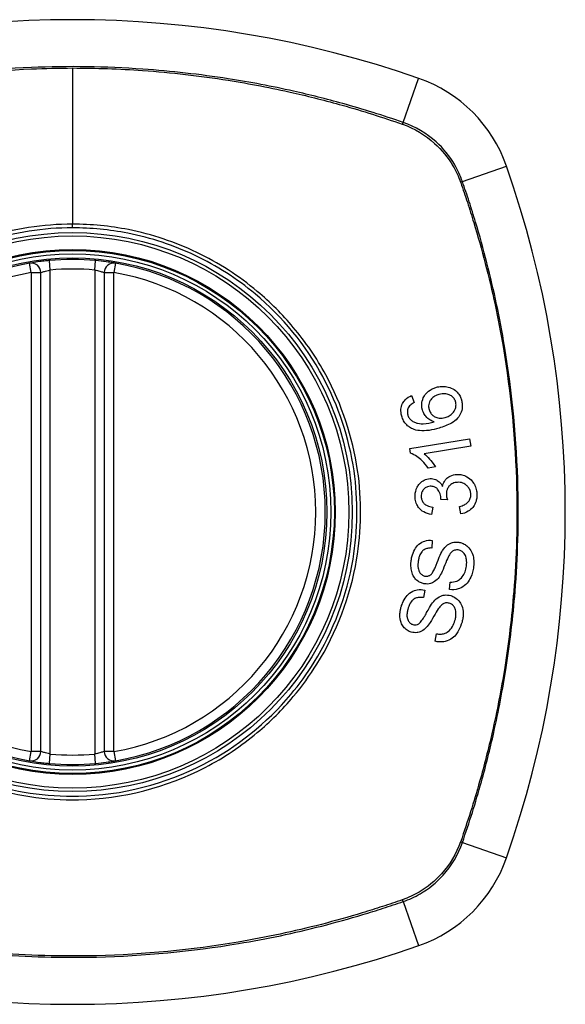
# Model space of a CAD drawing. Header units: inches. Extents: x 84 to 204, y 60 to 92.
# Tile 22 of 32: x 148.64 to 149.316, y 90.05 to 91.27. Entities that reach past the tile are written whole.
import ezdxf

# ---------------------------------------------------------------- set-up
doc = ezdxf.new("R2010")
doc.units = ezdxf.units.IN
doc.header["$MEASUREMENT"] = 0
doc.layers.add('Visible Edges(ANSI)', color=7, linetype='Continuous', lineweight=25)
doc.layers.add('Visible Tangent Edges(ANSI)', color=7, linetype='Continuous', lineweight=25)

msp = doc.modelspace()

# ---------------------------------------------------------------- linework, layer by layer
at = {"layer": 'Visible Edges(ANSI)'}
for p, q in [((148.6661, 90.3634), (148.6661, 90.957)), ((148.7448, 90.957), (148.7448, 90.3634)), ((149.1253, 90.8046), (149.1286, 90.796)), ((149.123, 90.7388), (149.1972, 90.751)), ((149.1972, 90.751), (149.1987, 90.742)), ((149.1239, 90.733), (149.123, 90.7388)), ((149.1987, 90.742), (149.1409, 90.7324)), ((149.1548, 90.7161), (149.146, 90.7146)), ((149.1697, 90.6753), (149.1616, 90.6759)), ((149.1515, 90.6664), (149.1502, 90.6571)), ((149.1862, 90.6578), (149.1846, 90.667)), ((149.151, 90.6251), (149.1504, 90.6156)), ((149.1725, 90.564), (149.173, 90.5734)), ((149.1418, 90.5635), (149.1399, 90.5541)), ((149.1546, 90.5), (149.1564, 90.5092))]:
    msp.add_line(p, q, dxfattribs=at)
for radius in [0.3199, 0.315]:
    msp.add_circle((148.7055, 90.6602), radius, dxfattribs=at)
for centre, radius, start, end in [((148.7055, 89.9713), 1.2992, 70.7337, 109.2663), ((149.0757, 91.0305), 0.1772, 19.2663, 70.7337), ((148.0165, 90.6602), 1.2992, 340.7337, 19.2663), ((148.7055, 90.6602), 0.313, 99.784, 260.216), ((148.6543, 90.957), 0.0118, 0, 99.784), ((148.7055, 90.6602), 0.313, 84.7499, 95.2501), ((148.7566, 90.957), 0.0118, 80.216, 180), ((148.7055, 90.6602), 0.313, 279.784, 80.216), ((148.6543, 90.3634), 0.0118, 260.216, 0), ((148.7566, 90.3634), 0.0118, 180, 279.784), ((148.7055, 90.6602), 0.313, 264.7499, 275.2501), ((149.0757, 90.29), 0.1772, 289.2663, 340.7337), ((148.7055, 91.3492), 1.2992, 250.7337, 289.2663)]:
    msp.add_arc(centre, radius, start, end, dxfattribs=at)
for points, knots in [([(148.6768, 90.9719), (148.6752, 90.9718), (148.6736, 90.9716), (148.6695, 90.9712), (148.6671, 90.9709), (148.6612, 90.9701), (148.6582, 90.9696), (148.6536, 90.9689), (148.6523, 90.9687), (148.6523, 90.9687)], [0, 0, 0, 0, 0.01176793, 0.01176793, 0.03059662, 0.03059662, 0.06072253, 0.06072253, 0.09414345, 0.09414345, 0.09414345, 0.09414345]), ([(148.7586, 90.9687), (148.7586, 90.9687), (148.7585, 90.9687), (148.7577, 90.9688), (148.7568, 90.969), (148.7535, 90.9695), (148.7505, 90.97), (148.7432, 90.971), (148.7386, 90.9715), (148.7341, 90.9719)], [0, 0, 0, 0, 0.01176876, 0.01176876, 0.03059878, 0.03059878, 0.0607268, 0.0607268, 0.09415008, 0.09415008, 0.09415008, 0.09415008]), ([(149.156, 90.8148), (149.1581, 90.8154), (149.1602, 90.8158), (149.1647, 90.816), (149.1669, 90.8159), (149.1712, 90.8151), (149.1737, 90.8144), (149.1789, 90.8116), (149.1806, 90.81), (149.1832, 90.8073), (149.1844, 90.8056), (149.186, 90.8023), (149.1866, 90.8008), (149.1871, 90.7992)], [-0.08195324, -0.08195324, -0.08195324, -0.08195324, -0.06821192, -0.06821192, -0.05407977, -0.05407977, -0.04111909, -0.04111909, -0.02846372, -0.02846372, -0.01231577, -0.01231577, 0, 0, 0, 0]), ([(149.1132, 90.779), (149.1132, 90.7792), (149.1131, 90.7795), (149.113, 90.78), (149.1129, 90.7802), (149.1128, 90.7807), (149.1127, 90.781), (149.1126, 90.7815), (149.1126, 90.7818), (149.1124, 90.7826), (149.1124, 90.783), (149.1122, 90.7848), (149.1121, 90.7862), (149.1124, 90.79), (149.1131, 90.7924), (149.115, 90.7963), (149.1161, 90.7979), (149.1197, 90.8017), (149.1224, 90.8034), (149.1253, 90.8046)], [-0.08167403, -0.08167403, -0.08167403, -0.08167403, -0.07965226, -0.07965226, -0.07785393, -0.07785393, -0.07582853, -0.07582853, -0.07355255, -0.07355255, -0.07003779, -0.07003779, -0.05960945, -0.05960945, -0.04081361, -0.04081361, -0.02525618, -0.02525618, 0, 0, 0, 0]), ([(149.1387, 90.7867), (149.1386, 90.787), (149.1386, 90.7873), (149.1384, 90.7878), (149.1384, 90.7881), (149.1383, 90.7885), (149.1382, 90.7887), (149.1382, 90.7891), (149.1381, 90.7893), (149.138, 90.7899), (149.138, 90.7902), (149.1379, 90.7915), (149.1378, 90.7924), (149.1379, 90.7948), (149.1381, 90.7963), (149.1392, 90.8007), (149.1405, 90.803), (149.1425, 90.8063), (149.1442, 90.8082), (149.149, 90.8122), (149.1524, 90.8137), (149.156, 90.8148)], [-0.07244398, -0.07244398, -0.07244398, -0.07244398, -0.07147505, -0.07147505, -0.07065608, -0.07065608, -0.06998565, -0.06998565, -0.06923808, -0.06923808, -0.06809899, -0.06809899, -0.06505558, -0.06505558, -0.06011991, -0.06011991, -0.04962232, -0.04962232, -0.02968044, -0.02968044, 0, 0, 0, 0]), ([(149.1591, 90.8058), (149.1573, 90.8053), (149.1555, 90.8046), (149.1524, 90.8028), (149.1511, 90.8017), (149.1487, 90.7991), (149.148, 90.7977), (149.1471, 90.7956), (149.1467, 90.7945), (149.1464, 90.7923), (149.1464, 90.7913), (149.1465, 90.79), (149.1465, 90.7897), (149.1466, 90.7893), (149.1466, 90.7891), (149.1467, 90.7888), (149.1467, 90.7887), (149.1468, 90.7883), (149.1468, 90.7882), (149.1469, 90.7877), (149.147, 90.7874), (149.147, 90.7872)], [-0.05128171, -0.05128171, -0.05128171, -0.05128171, -0.04202433, -0.04202433, -0.03374781, -0.03374781, -0.02497625, -0.02497625, -0.01583482, -0.01583482, -0.00792761, -0.00792761, -0.00585097, -0.00585097, -0.00461494, -0.00461494, -0.0035177, -0.0035177, -0.00214151, -0.00214151, 0, 0, 0, 0]), ([(149.1799, 90.7969), (149.1795, 90.7984), (149.1788, 90.7997), (149.1775, 90.8016), (149.177, 90.8021), (149.1753, 90.8037), (149.1741, 90.8046), (149.1718, 90.8057), (149.1701, 90.8064), (149.1649, 90.807), (149.1619, 90.8066), (149.1591, 90.8058)], [-0.1090051, -0.1090051, -0.1090051, -0.1090051, -0.0831711, -0.0831711, -0.0691654, -0.0691654, -0.0421937, -0.0421937, -0.0232436, -0.0232436, 0, 0, 0, 0]), ([(149.1286, 90.796), (149.1269, 90.7951), (149.1252, 90.794), (149.1231, 90.7921), (149.1224, 90.7913), (149.1219, 90.7905)], [-0.02271576, -0.02271576, -0.02271576, -0.02271576, -0.0076338, -0.0076338, 0, 0, 0, 0]), ([(149.1871, 90.7992), (149.1872, 90.7988), (149.1873, 90.7983), (149.1875, 90.7975), (149.1876, 90.7971), (149.1877, 90.7965), (149.1877, 90.7963), (149.1878, 90.7959), (149.1878, 90.7956), (149.1879, 90.7952), (149.1879, 90.7949), (149.188, 90.7943), (149.1881, 90.7939), (149.1882, 90.7924), (149.1882, 90.7913), (149.1879, 90.7874), (149.1872, 90.7848), (149.1845, 90.779), (149.1827, 90.7769), (149.1801, 90.774), (149.1775, 90.7721), (149.1701, 90.7677), (149.1645, 90.7657), (149.1593, 90.7642)], [-0.08366619, -0.08366619, -0.08366619, -0.08366619, -0.08288973, -0.08288973, -0.08231384, -0.08231384, -0.08195094, -0.08195094, -0.08159739, -0.08159739, -0.08120145, -0.08120145, -0.08058241, -0.08058241, -0.07882226, -0.07882226, -0.07435476, -0.07435476, -0.06860101, -0.06860101, -0.04371044, -0.04371044, 0, 0, 0, 0]), ([(149.1668, 90.7773), (149.1685, 90.7778), (149.1702, 90.7785), (149.1735, 90.7805), (149.1752, 90.7818), (149.1775, 90.7844), (149.1784, 90.7856), (149.1799, 90.7888), (149.1802, 90.7907), (149.1804, 90.7929), (149.1804, 90.7935), (149.1803, 90.7944), (149.1803, 90.7946), (149.1803, 90.795), (149.1803, 90.7951), (149.1802, 90.7953), (149.1802, 90.7955), (149.1802, 90.7957), (149.1801, 90.7959), (149.18, 90.7963), (149.18, 90.7966), (149.1799, 90.7969)], [-0.0549657, -0.0549657, -0.0549657, -0.0549657, -0.04394631, -0.04394631, -0.03243769, -0.03243769, -0.02389521, -0.02389521, -0.01222604, -0.01222604, -0.00701057, -0.00701057, -0.00544782, -0.00544782, -0.0044735, -0.0044735, -0.0035786, -0.0035786, -0.00243242, -0.00243242, 0, 0, 0, 0]), ([(149.1267, 90.7632), (149.1249, 90.7639), (149.1233, 90.7649), (149.12, 90.7673), (149.1185, 90.7689), (149.1159, 90.7724), (149.1149, 90.7743), (149.1138, 90.7772), (149.1135, 90.7781), (149.1132, 90.779)], [-0.0556453, -0.0556453, -0.0556453, -0.0556453, -0.04057315, -0.04057315, -0.02373711, -0.02373711, -0.00716842, -0.00716842, 0, 0, 0, 0]), ([(149.1219, 90.7905), (149.1215, 90.7897), (149.1211, 90.789), (149.1203, 90.7867), (149.1201, 90.7852), (149.1201, 90.7832), (149.1202, 90.7828), (149.1203, 90.7823), (149.1203, 90.7821), (149.1203, 90.7818), (149.1204, 90.7817), (149.1204, 90.7814), (149.1205, 90.7813), (149.1205, 90.7809), (149.1206, 90.7807), (149.1206, 90.7805)], [-0.02670752, -0.02670752, -0.02670752, -0.02670752, -0.02003072, -0.02003072, -0.00807361, -0.00807361, -0.00510747, -0.00510747, -0.00372579, -0.00372579, -0.00267358, -0.00267358, -0.0016752, -0.0016752, 0, 0, 0, 0]), ([(149.1206, 90.7805), (149.1208, 90.78), (149.1209, 90.7796), (149.1214, 90.7783), (149.1218, 90.7776), (149.1231, 90.7756), (149.124, 90.7746), (149.1251, 90.7738)], [-0.02126806, -0.02126806, -0.02126806, -0.02126806, -0.01765626, -0.01765626, -0.01099572, -0.01099572, 0, 0, 0, 0]), ([(149.1534, 90.772), (149.1515, 90.7725), (149.1498, 90.7733), (149.1464, 90.7753), (149.1446, 90.7768), (149.1417, 90.7802), (149.1408, 90.7818), (149.1395, 90.7845), (149.139, 90.7856), (149.1387, 90.7867)], [-0.0635384, -0.0635384, -0.0635384, -0.0635384, -0.04387942, -0.04387942, -0.02315318, -0.02315318, -0.00907473, -0.00907473, 0, 0, 0, 0]), ([(149.147, 90.7872), (149.1473, 90.7864), (149.1475, 90.7857), (149.1485, 90.7835), (149.1494, 90.7821), (149.1519, 90.7796), (149.1533, 90.7787), (149.1559, 90.7774), (149.1576, 90.7768), (149.1618, 90.7763), (149.1644, 90.7766), (149.1668, 90.7773)], [-0.05483395, -0.05483395, -0.05483395, -0.05483395, -0.05117713, -0.05117713, -0.04334082, -0.04334082, -0.03424302, -0.03424302, -0.02013116, -0.02013116, 0, 0, 0, 0]), ([(149.1251, 90.7738), (149.1264, 90.7728), (149.1277, 90.772), (149.1303, 90.7709), (149.1315, 90.7705), (149.136, 90.7695), (149.1387, 90.7696), (149.1443, 90.7698), (149.1491, 90.7708), (149.1534, 90.772)], [-0.05268598, -0.05268598, -0.05268598, -0.05268598, -0.0483585, -0.0483585, -0.04464167, -0.04464167, -0.03524812, -0.03524812, 0, 0, 0, 0]), ([(149.1593, 90.7642), (149.1511, 90.7618), (149.1426, 90.7603), (149.1322, 90.7614), (149.1293, 90.7621), (149.1267, 90.7632)], [-0.08365812, -0.08365812, -0.08365812, -0.08365812, -0.02298142, -0.02298142, 0, 0, 0, 0]), ([(149.146, 90.7146), (149.1409, 90.722), (149.1359, 90.7262), (149.1295, 90.7306), (149.1267, 90.7321), (149.1239, 90.733)], [-0.06084818, -0.06084818, -0.06084818, -0.06084818, -0.02361661, -0.02361661, 0, 0, 0, 0]), ([(149.1409, 90.7324), (149.1433, 90.7306), (149.1456, 90.7282), (149.1491, 90.7242), (149.1524, 90.7203), (149.1548, 90.7161)], [-0.08802852, -0.08802852, -0.08802852, -0.08802852, -0.03710647, -0.03710647, 0, 0, 0, 0]), ([(149.1638, 90.6919), (149.1642, 90.6941), (149.1649, 90.6962), (149.1667, 90.6993), (149.1674, 90.7003), (149.1692, 90.7022), (149.1708, 90.7036), (149.1758, 90.7061), (149.1787, 90.7067), (149.1816, 90.7068)], [-0.1002628, -0.1002628, -0.1002628, -0.1002628, -0.0655383, -0.0655383, -0.0446385, -0.0446385, -0.0236223, -0.0236223, 0, 0, 0, 0]), ([(149.1816, 90.7068), (149.1837, 90.7069), (149.1857, 90.7067), (149.1899, 90.7058), (149.192, 90.705), (149.1967, 90.7023), (149.1988, 90.7003), (149.2016, 90.697), (149.2029, 90.6951), (149.2048, 90.6909), (149.2054, 90.6887), (149.206, 90.6856), (149.2061, 90.6847), (149.2062, 90.6834), (149.2062, 90.683), (149.2062, 90.6826)], [-0.08300589, -0.08300589, -0.08300589, -0.08300589, -0.07246463, -0.07246463, -0.06104589, -0.06104589, -0.04508314, -0.04508314, -0.02728443, -0.02728443, -0.00968135, -0.00968135, -0.00302711, -0.00302711, 0, 0, 0, 0]), ([(149.1298, 90.6787), (149.1298, 90.6789), (149.1298, 90.679), (149.1297, 90.6793), (149.1297, 90.6795), (149.1297, 90.6799), (149.1297, 90.6802), (149.1297, 90.681), (149.1298, 90.6815), (149.1299, 90.6839), (149.1303, 90.6857), (149.1313, 90.6887), (149.1317, 90.6899), (149.1331, 90.6926), (149.134, 90.694), (149.1371, 90.6975), (149.1391, 90.6988), (149.1432, 90.7008), (149.1456, 90.7015), (149.1482, 90.7016)], [-0.06698624, -0.06698624, -0.06698624, -0.06698624, -0.06626066, -0.06626066, -0.06551172, -0.06551172, -0.0640778, -0.0640778, -0.06150308, -0.06150308, -0.05173394, -0.05173394, -0.04531613, -0.04531613, -0.0360509, -0.0360509, -0.0206217, -0.0206217, 0, 0, 0, 0]), ([(149.1482, 90.7016), (149.1493, 90.7016), (149.1504, 90.7016), (149.1528, 90.7012), (149.1539, 90.7009), (149.1564, 90.6999), (149.158, 90.699), (149.1614, 90.696), (149.1627, 90.6941), (149.1638, 90.6919)], [-0.06061495, -0.06061495, -0.06061495, -0.06061495, -0.0480661, -0.0480661, -0.03492963, -0.03492963, -0.0184263, -0.0184263, 0, 0, 0, 0]), ([(149.1823, 90.697), (149.1802, 90.6969), (149.1782, 90.6965), (149.1748, 90.6949), (149.1734, 90.6939), (149.1715, 90.6919), (149.1706, 90.6908), (149.1694, 90.6883), (149.169, 90.6872), (149.1685, 90.6852), (149.1684, 90.6843), (149.1684, 90.6832), (149.1684, 90.683), (149.1684, 90.6825), (149.1684, 90.6824), (149.1684, 90.682), (149.1684, 90.6818), (149.1684, 90.6817)], [-0.07091937, -0.07091937, -0.07091937, -0.07091937, -0.04954063, -0.04954063, -0.03221037, -0.03221037, -0.02035818, -0.02035818, -0.01098781, -0.01098781, -0.00464874, -0.00464874, -0.00257947, -0.00257947, -0.00124905, -0.00124905, 0, 0, 0, 0]), ([(149.1986, 90.6823), (149.1986, 90.6825), (149.1986, 90.6827), (149.1986, 90.683), (149.1986, 90.6832), (149.1985, 90.6842), (149.1983, 90.6849), (149.1977, 90.6873), (149.1971, 90.6888), (149.1953, 90.6914), (149.1943, 90.6925), (149.192, 90.6945), (149.1904, 90.6955), (149.1866, 90.6969), (149.1844, 90.6971), (149.1823, 90.697)], [-0.05915844, -0.05915844, -0.05915844, -0.05915844, -0.0582057, -0.0582057, -0.05696528, -0.05696528, -0.05237757, -0.05237757, -0.04214533, -0.04214533, -0.03244615, -0.03244615, -0.01749195, -0.01749195, 0, 0, 0, 0]), ([(149.1484, 90.6921), (149.1473, 90.692), (149.1461, 90.6918), (149.1437, 90.691), (149.1426, 90.6904), (149.1406, 90.6888), (149.1398, 90.6879), (149.1386, 90.686), (149.1381, 90.685), (149.1375, 90.6831), (149.1374, 90.6821), (149.1373, 90.6808), (149.1373, 90.6805), (149.1373, 90.6801), (149.1373, 90.6799), (149.1373, 90.6796), (149.1373, 90.6794), (149.1373, 90.6793)], [-0.05005506, -0.05005506, -0.05005506, -0.05005506, -0.0404775, -0.0404775, -0.0298572, -0.0298572, -0.02052698, -0.02052698, -0.01224372, -0.01224372, -0.00468068, -0.00468068, -0.00251972, -0.00251972, -0.00119715, -0.00119715, 0, 0, 0, 0]), ([(149.1616, 90.6774), (149.1616, 90.6775), (149.1616, 90.6776), (149.1616, 90.6779), (149.1616, 90.6781), (149.1616, 90.6786), (149.1615, 90.6791), (149.1611, 90.6818), (149.1604, 90.684), (149.158, 90.6882), (149.1567, 90.6894), (149.1555, 90.6904), (149.1544, 90.6911), (149.1517, 90.692), (149.15, 90.6922), (149.1484, 90.6921)], [-0.02868597, -0.02868597, -0.02868597, -0.02868597, -0.02855947, -0.02855947, -0.02841333, -0.02841333, -0.0280046, -0.0280046, -0.02576848, -0.02576848, -0.02324657, -0.02324657, -0.01303639, -0.01303639, 0, 0, 0, 0]), ([(149.1684, 90.6817), (149.1684, 90.6816), (149.1684, 90.6815), (149.1684, 90.6814), (149.1684, 90.6813), (149.1684, 90.681), (149.1685, 90.6807), (149.1687, 90.6787), (149.1692, 90.6769), (149.1697, 90.6753)], [-0.01622176, -0.01622176, -0.01622176, -0.01622176, -0.01568209, -0.01568209, -0.01503087, -0.01503087, -0.013061, -0.013061, 0, 0, 0, 0]), ([(149.1846, 90.667), (149.1867, 90.6675), (149.1889, 90.6683), (149.1922, 90.6699), (149.1934, 90.6708), (149.1957, 90.6729), (149.1964, 90.674), (149.1978, 90.6764), (149.1983, 90.6779), (149.1986, 90.6801), (149.1986, 90.6805), (149.1986, 90.6812), (149.1986, 90.6814), (149.1986, 90.6817), (149.1986, 90.6818), (149.1986, 90.6821), (149.1986, 90.6822), (149.1986, 90.6823)], [-0.04745355, -0.04745355, -0.04745355, -0.04745355, -0.03584359, -0.03584359, -0.02809151, -0.02809151, -0.01990458, -0.01990458, -0.00695539, -0.00695539, -0.00351166, -0.00351166, -0.00204353, -0.00204353, -0.00097668, -0.00097668, 0, 0, 0, 0]), ([(149.2062, 90.6826), (149.2062, 90.6825), (149.2062, 90.6823), (149.2062, 90.6821), (149.2062, 90.6819), (149.2062, 90.6815), (149.2062, 90.6812), (149.2062, 90.6806), (149.2062, 90.6802), (149.2062, 90.679), (149.2061, 90.6781), (149.2059, 90.6764), (149.2057, 90.6757), (149.2053, 90.674), (149.205, 90.673), (149.2036, 90.6693), (149.2021, 90.6672), (149.1994, 90.664), (149.1976, 90.6624), (149.1926, 90.6593), (149.1895, 90.6583), (149.1862, 90.6578)], [-0.07553203, -0.07553203, -0.07553203, -0.07553203, -0.0748785, -0.0748785, -0.07423462, -0.07423462, -0.07307492, -0.07307492, -0.07142984, -0.07142984, -0.06749422, -0.06749422, -0.06416321, -0.06416321, -0.05976568, -0.05976568, -0.04618414, -0.04618414, -0.02668659, -0.02668659, 0, 0, 0, 0]), ([(149.1502, 90.6571), (149.1468, 90.6576), (149.1434, 90.6585), (149.1379, 90.6617), (149.1362, 90.6633), (149.1337, 90.6662), (149.1327, 90.6678), (149.1309, 90.6717), (149.1303, 90.6738), (149.1299, 90.6766), (149.1299, 90.6772), (149.1298, 90.6781), (149.1298, 90.6784), (149.1298, 90.6787)], [-0.07203058, -0.07203058, -0.07203058, -0.07203058, -0.05380734, -0.05380734, -0.03947703, -0.03947703, -0.02403052, -0.02403052, -0.0067997, -0.0067997, -0.00250811, -0.00250811, 0, 0, 0, 0]), ([(149.1373, 90.6793), (149.1373, 90.6792), (149.1373, 90.679), (149.1373, 90.6788), (149.1373, 90.6787), (149.1374, 90.6781), (149.1374, 90.6777), (149.1377, 90.676), (149.1382, 90.6746), (149.1396, 90.6721), (149.1405, 90.6711), (149.1421, 90.6695), (149.1433, 90.6687), (149.1467, 90.6671), (149.1491, 90.6666), (149.1515, 90.6664)], [-0.04603458, -0.04603458, -0.04603458, -0.04603458, -0.04553752, -0.04553752, -0.04495619, -0.04495619, -0.04319877, -0.04319877, -0.03696989, -0.03696989, -0.03009973, -0.03009973, -0.01888603, -0.01888603, 0, 0, 0, 0]), ([(149.1616, 90.6759), (149.1616, 90.6762), (149.1616, 90.6765), (149.1617, 90.6769), (149.1617, 90.677), (149.1617, 90.6771), (149.1617, 90.6772), (149.1617, 90.6773), (149.1617, 90.6773), (149.1616, 90.6774)], [-0.003712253, -0.003712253, -0.003712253, -0.003712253, -0.001341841, -0.001341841, -0.00075226, -0.00075226, -0.000349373, -0.000349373, 0, 0, 0, 0]), ([(149.1249, 90.6003), (149.125, 90.6009), (149.1251, 90.6015), (149.1253, 90.6029), (149.1255, 90.6037), (149.1264, 90.6078), (149.1276, 90.611), (149.1303, 90.6158), (149.132, 90.6182), (149.1369, 90.6224), (149.1395, 90.6235), (149.1447, 90.6252), (149.1478, 90.6254), (149.151, 90.6251)], [-0.1019569, -0.1019569, -0.1019569, -0.1019569, -0.0969952, -0.0969952, -0.0900937, -0.0900937, -0.0620379, -0.0620379, -0.0440459, -0.0440459, -0.0255677, -0.0255677, 0, 0, 0, 0]), ([(149.1638, 90.6127), (149.1655, 90.6153), (149.1675, 90.6177), (149.1722, 90.6211), (149.1743, 90.6219), (149.1784, 90.623), (149.1811, 90.6231), (149.1837, 90.6228)], [-0.0487921, -0.0487921, -0.0487921, -0.0487921, -0.034555, -0.034555, -0.02141308, -0.02141308, 0, 0, 0, 0]), ([(149.1837, 90.6228), (149.1852, 90.6225), (149.1867, 90.6222), (149.1898, 90.621), (149.1913, 90.6201), (149.1943, 90.618), (149.1961, 90.6164), (149.1992, 90.6121), (149.2003, 90.6097), (149.2016, 90.6056), (149.2022, 90.6031), (149.2025, 90.599), (149.2025, 90.5981), (149.2025, 90.5968), (149.2024, 90.5963), (149.2024, 90.5956), (149.2024, 90.5953), (149.2023, 90.5946), (149.2023, 90.5942), (149.2022, 90.5933), (149.2022, 90.5927), (149.2021, 90.5922)], [-0.182901, -0.182901, -0.182901, -0.182901, -0.1527941, -0.1527941, -0.1202778, -0.1202778, -0.0822123, -0.0822123, -0.0441829, -0.0441829, -0.0197912, -0.0197912, -0.0127911, -0.0127911, -0.0095206, -0.0095206, -0.0070229, -0.0070229, -0.0043159, -0.0043159, 0, 0, 0, 0]), ([(149.1504, 90.6156), (149.1487, 90.6157), (149.1469, 90.6156), (149.1437, 90.6148), (149.1423, 90.6143), (149.1394, 90.6125), (149.1384, 90.6114), (149.1367, 90.6093), (149.1358, 90.6077), (149.1346, 90.6045), (149.1342, 90.6029), (149.1338, 90.6007), (149.1337, 90.6001), (149.1336, 90.5994)], [-0.05075085, -0.05075085, -0.05075085, -0.05075085, -0.04402601, -0.04402601, -0.03810704, -0.03810704, -0.03113052, -0.03113052, -0.01707016, -0.01707016, -0.00479355, -0.00479355, 0, 0, 0, 0]), ([(149.1494, 90.5827), (149.1502, 90.5834), (149.151, 90.5845), (149.1528, 90.5876), (149.1537, 90.5895), (149.1563, 90.5955), (149.1575, 90.5992), (149.1609, 90.6072), (149.1624, 90.6105), (149.1638, 90.6127)], [-0.0822878, -0.0822878, -0.0822878, -0.0822878, -0.0698189, -0.0698189, -0.0554779, -0.0554779, -0.01995677, -0.01995677, 0, 0, 0, 0]), ([(149.1832, 90.6132), (149.1824, 90.6133), (149.1817, 90.6133), (149.1801, 90.6132), (149.1793, 90.6131), (149.1772, 90.6124), (149.1762, 90.6117), (149.1738, 90.6097), (149.1725, 90.6078), (149.1715, 90.6059)], [-0.03447114, -0.03447114, -0.03447114, -0.03447114, -0.02970658, -0.02970658, -0.02478425, -0.02478425, -0.01623077, -0.01623077, 0, 0, 0, 0]), ([(149.1932, 90.593), (149.1933, 90.5933), (149.1933, 90.5936), (149.1934, 90.5942), (149.1934, 90.5945), (149.1935, 90.595), (149.1935, 90.5953), (149.1935, 90.5959), (149.1935, 90.5962), (149.1936, 90.5969), (149.1936, 90.5973), (149.1936, 90.599), (149.1935, 90.6002), (149.1932, 90.6022), (149.193, 90.6029), (149.1924, 90.6054), (149.1917, 90.6072), (149.1895, 90.6102), (149.1883, 90.6111), (149.186, 90.6125), (149.1847, 90.613), (149.1832, 90.6132)], [-0.04689852, -0.04689852, -0.04689852, -0.04689852, -0.04535788, -0.04535788, -0.04403054, -0.04403054, -0.04276653, -0.04276653, -0.04136169, -0.04136169, -0.03926867, -0.03926867, -0.03348819, -0.03348819, -0.02993999, -0.02993999, -0.02088952, -0.02088952, -0.01193055, -0.01193055, 0, 0, 0, 0]), ([(149.1417, 90.5712), (149.1402, 90.5714), (149.1388, 90.5717), (149.136, 90.5728), (149.1346, 90.5736), (149.1308, 90.5762), (149.1294, 90.5781), (149.1268, 90.5817), (149.1259, 90.5846), (149.1249, 90.5886), (149.1246, 90.5909), (149.1245, 90.5943), (149.1245, 90.5953), (149.1245, 90.5968), (149.1246, 90.5973), (149.1246, 90.5982), (149.1247, 90.5986), (149.1248, 90.5994), (149.1248, 90.5998), (149.1249, 90.6003)], [-0.05736058, -0.05736058, -0.05736058, -0.05736058, -0.05548268, -0.05548268, -0.0535012, -0.0535012, -0.04968316, -0.04968316, -0.03588282, -0.03588282, -0.01770043, -0.01770043, -0.00997368, -0.00997368, -0.00620033, -0.00620033, -0.00325342, -0.00325342, 0, 0, 0, 0]), ([(149.1336, 90.5994), (149.1335, 90.5991), (149.1335, 90.5987), (149.1334, 90.598), (149.1334, 90.5977), (149.1333, 90.5969), (149.1333, 90.5966), (149.1332, 90.5956), (149.1332, 90.5951), (149.1332, 90.5933), (149.1332, 90.5919), (149.1336, 90.5897), (149.1338, 90.5888), (149.1343, 90.5874), (149.1348, 90.5862), (149.1366, 90.5837), (149.1376, 90.5827), (149.1399, 90.5813), (149.1411, 90.5809), (149.1423, 90.5807)], [-0.1315466, -0.1315466, -0.1315466, -0.1315466, -0.1225468, -0.1225468, -0.1139181, -0.1139181, -0.1043682, -0.1043682, -0.0909033, -0.0909033, -0.058681, -0.058681, -0.0344705, -0.0344705, -0.0214809, -0.0214809, -0.0103328, -0.0103328, 0, 0, 0, 0]), ([(149.1715, 90.6059), (149.1695, 90.6024), (149.1662, 90.5931), (149.162, 90.5839), (149.1606, 90.5813), (149.1593, 90.5794)], [-0.06410002, -0.06410002, -0.06410002, -0.06410002, -0.01772586, -0.01772586, 0, 0, 0, 0]), ([(149.2021, 90.5922), (149.2018, 90.5901), (149.2014, 90.5879), (149.1996, 90.5808), (149.1979, 90.5776), (149.1952, 90.5731), (149.1933, 90.5709), (149.1882, 90.5668), (149.1852, 90.5656), (149.1795, 90.5639), (149.176, 90.5636), (149.1725, 90.564)], [-0.07877552, -0.07877552, -0.07877552, -0.07877552, -0.07399105, -0.07399105, -0.06235327, -0.06235327, -0.04742331, -0.04742331, -0.02870189, -0.02870189, 0, 0, 0, 0]), ([(149.173, 90.5734), (149.1758, 90.5734), (149.1786, 90.5736), (149.1828, 90.5752), (149.1843, 90.576), (149.1875, 90.5789), (149.1889, 90.5809), (149.1912, 90.585), (149.192, 90.5872), (149.1929, 90.5907), (149.1931, 90.5918), (149.1932, 90.593)], [-0.07810331, -0.07810331, -0.07810331, -0.07810331, -0.05704994, -0.05704994, -0.04420527, -0.04420527, -0.02731055, -0.02731055, -0.00879498, -0.00879498, 0, 0, 0, 0]), ([(149.1593, 90.5794), (149.1578, 90.5773), (149.156, 90.5754), (149.1519, 90.5726), (149.1501, 90.5719), (149.1464, 90.5709), (149.1441, 90.5708), (149.1417, 90.5712)], [-0.04149455, -0.04149455, -0.04149455, -0.04149455, -0.03015237, -0.03015237, -0.01939564, -0.01939564, 0, 0, 0, 0]), ([(149.1423, 90.5807), (149.143, 90.5806), (149.1437, 90.5806), (149.145, 90.5807), (149.1457, 90.5808), (149.1475, 90.5814), (149.1485, 90.5819), (149.1494, 90.5827)], [-0.02014616, -0.02014616, -0.02014616, -0.02014616, -0.0147411, -0.0147411, -0.00910335, -0.00910335, 0, 0, 0, 0]), ([(149.1125, 90.5425), (149.1126, 90.5431), (149.1128, 90.5438), (149.1134, 90.5453), (149.1137, 90.5462), (149.1152, 90.55), (149.1167, 90.5527), (149.12, 90.5571), (149.122, 90.5593), (149.1275, 90.5627), (149.1302, 90.5635), (149.1356, 90.5644), (149.1387, 90.5642), (149.1418, 90.5635)], [-0.09609538, -0.09609538, -0.09609538, -0.09609538, -0.09108772, -0.09108772, -0.08439355, -0.08439355, -0.0618051, -0.0618051, -0.04379145, -0.04379145, -0.02554667, -0.02554667, 0, 0, 0, 0]), ([(149.1399, 90.5541), (149.1378, 90.5545), (149.1356, 90.5546), (149.1321, 90.554), (149.1306, 90.5536), (149.1277, 90.552), (149.1266, 90.551), (149.1243, 90.5484), (149.1231, 90.5463), (149.1217, 90.543), (149.1213, 90.5417), (149.121, 90.5405)], [-0.05622012, -0.05622012, -0.05622012, -0.05622012, -0.04490576, -0.04490576, -0.03693789, -0.03693789, -0.0275653, -0.0275653, -0.00991349, -0.00991349, 0, 0, 0, 0]), ([(149.1343, 90.5217), (149.1352, 90.5223), (149.1362, 90.5234), (149.1385, 90.5263), (149.1397, 90.5281), (149.1431, 90.5337), (149.1448, 90.5371), (149.1492, 90.5444), (149.1511, 90.5474), (149.1527, 90.5494)], [-0.08287415, -0.08287415, -0.08287415, -0.08287415, -0.06938424, -0.06938424, -0.05457714, -0.05457714, -0.01965331, -0.01965331, 0, 0, 0, 0]), ([(149.1527, 90.5494), (149.1547, 90.5517), (149.157, 90.5537), (149.1621, 90.5565), (149.1643, 90.557), (149.1686, 90.5576), (149.1713, 90.5573), (149.1738, 90.5566)], [-0.04897587, -0.04897587, -0.04897587, -0.04897587, -0.03484977, -0.03484977, -0.02144441, -0.02144441, 0, 0, 0, 0]), ([(149.172, 90.5472), (149.1713, 90.5474), (149.1705, 90.5475), (149.1689, 90.5476), (149.1681, 90.5476), (149.1659, 90.5472), (149.1648, 90.5466), (149.1622, 90.545), (149.1607, 90.5433), (149.1594, 90.5416)], [-0.03327853, -0.03327853, -0.03327853, -0.03327853, -0.02890243, -0.02890243, -0.02443509, -0.02443509, -0.01608906, -0.01608906, 0, 0, 0, 0]), ([(149.1791, 90.5257), (149.1793, 90.5263), (149.1794, 90.5269), (149.1797, 90.5279), (149.1798, 90.5283), (149.1799, 90.529), (149.1799, 90.5292), (149.18, 90.5297), (149.1801, 90.53), (149.1801, 90.5305), (149.1802, 90.5308), (149.1803, 90.5316), (149.1803, 90.5321), (149.1804, 90.5347), (149.1803, 90.5363), (149.1798, 90.5392), (149.1792, 90.5409), (149.1775, 90.5437), (149.1766, 90.5446), (149.1747, 90.5461), (149.1734, 90.5468), (149.172, 90.5472)], [-0.03887369, -0.03887369, -0.03887369, -0.03887369, -0.03726354, -0.03726354, -0.03609227, -0.03609227, -0.03540959, -0.03540959, -0.03471216, -0.03471216, -0.0339207, -0.0339207, -0.03258281, -0.03258281, -0.02696318, -0.02696318, -0.0189927, -0.0189927, -0.01175806, -0.01175806, 0, 0, 0, 0]), ([(149.1738, 90.5566), (149.1757, 90.5561), (149.1774, 90.5553), (149.1813, 90.5528), (149.1829, 90.5511), (149.1854, 90.5482), (149.1866, 90.5462), (149.1887, 90.5409), (149.1891, 90.5378), (149.1893, 90.5341), (149.1893, 90.5328), (149.1891, 90.531), (149.1891, 90.5305), (149.189, 90.5297), (149.189, 90.5294), (149.1889, 90.5287), (149.1888, 90.5284), (149.1887, 90.5276), (149.1886, 90.5272), (149.1883, 90.5257), (149.1881, 90.5247), (149.1878, 90.5237)], [-0.0757329, -0.0757329, -0.0757329, -0.0757329, -0.06962232, -0.06962232, -0.06102616, -0.06102616, -0.04838747, -0.04838747, -0.0300773, -0.0300773, -0.02000854, -0.02000854, -0.01629431, -0.01629431, -0.01377148, -0.01377148, -0.01132404, -0.01132404, -0.00786389, -0.00786389, 0, 0, 0, 0]), ([(149.125, 90.5113), (149.1233, 90.5118), (149.1216, 90.5126), (149.1178, 90.515), (149.1163, 90.5167), (149.1141, 90.5193), (149.1131, 90.5212), (149.1112, 90.5264), (149.1109, 90.5297), (149.1109, 90.5338), (149.111, 90.5353), (149.1113, 90.5373), (149.1114, 90.5379), (149.1116, 90.5388), (149.1117, 90.5392), (149.1118, 90.54), (149.1119, 90.5404), (149.1121, 90.5414), (149.1123, 90.5419), (149.1125, 90.5425)], [-0.07174694, -0.07174694, -0.07174694, -0.07174694, -0.06625335, -0.06625335, -0.05841218, -0.05841218, -0.04603077, -0.04603077, -0.02618089, -0.02618089, -0.01497988, -0.01497988, -0.01055555, -0.01055555, -0.00746751, -0.00746751, -0.00441231, -0.00441231, 0, 0, 0, 0]), ([(149.121, 90.5405), (149.1208, 90.54), (149.1207, 90.5395), (149.1205, 90.5387), (149.1204, 90.5383), (149.1202, 90.5376), (149.1202, 90.5373), (149.12, 90.5366), (149.12, 90.5362), (149.1198, 90.5353), (149.1198, 90.5348), (149.1196, 90.5328), (149.1195, 90.5313), (149.1199, 90.5289), (149.1202, 90.5274), (149.1217, 90.5244), (149.1226, 90.5233), (149.1247, 90.5216), (149.1258, 90.5211), (149.127, 90.5207)], [-0.09256116, -0.09256116, -0.09256116, -0.09256116, -0.08511682, -0.08511682, -0.07888081, -0.07888081, -0.07365356, -0.07365356, -0.06790433, -0.06790433, -0.05935705, -0.05935705, -0.03668291, -0.03668291, -0.02132012, -0.02132012, -0.01018743, -0.01018743, 0, 0, 0, 0]), ([(149.1594, 90.5416), (149.1569, 90.5384), (149.1523, 90.5295), (149.1469, 90.5211), (149.1452, 90.5187), (149.1436, 90.5171)], [-0.06436457, -0.06436457, -0.06436457, -0.06436457, -0.01734102, -0.01734102, 0, 0, 0, 0]), ([(149.1878, 90.5237), (149.1867, 90.5201), (149.1854, 90.5165), (149.1825, 90.5111), (149.1813, 90.5095), (149.1784, 90.5059), (149.1763, 90.5041), (149.1707, 90.5006), (149.1675, 90.4998), (149.1616, 90.4988), (149.158, 90.4991), (149.1546, 90.5)], [-0.08600742, -0.08600742, -0.08600742, -0.08600742, -0.07143651, -0.07143651, -0.06222435, -0.06222435, -0.04817634, -0.04817634, -0.02870152, -0.02870152, 0, 0, 0, 0]), ([(149.1564, 90.5092), (149.1579, 90.5089), (149.1595, 90.5088), (149.1627, 90.5089), (149.1644, 90.5091), (149.1671, 90.5099), (149.1689, 90.5106), (149.1726, 90.5137), (149.1743, 90.5156), (149.1773, 90.5205), (149.1784, 90.5231), (149.1791, 90.5257)], [-0.1712876, -0.1712876, -0.1712876, -0.1712876, -0.1254394, -0.1254394, -0.0771988, -0.0771988, -0.0439433, -0.0439433, -0.0211689, -0.0211689, 0, 0, 0, 0]), ([(149.1436, 90.5171), (149.1419, 90.5152), (149.1399, 90.5136), (149.1354, 90.5113), (149.1335, 90.5109), (149.1297, 90.5104), (149.1274, 90.5107), (149.125, 90.5113)], [-0.04150242, -0.04150242, -0.04150242, -0.04150242, -0.03028986, -0.03028986, -0.01933205, -0.01933205, 0, 0, 0, 0]), ([(149.127, 90.5207), (149.1277, 90.5205), (149.1283, 90.5204), (149.1297, 90.5203), (149.1303, 90.5203), (149.1322, 90.5206), (149.1332, 90.521), (149.1343, 90.5217)], [-0.02009272, -0.02009272, -0.02009272, -0.02009272, -0.01475914, -0.01475914, -0.00925216, -0.00925216, 0, 0, 0, 0]), ([(148.6523, 90.3518), (148.6523, 90.3518), (148.6536, 90.3516), (148.6582, 90.3508), (148.6612, 90.3504), (148.6671, 90.3496), (148.6695, 90.3493), (148.6736, 90.3489), (148.6752, 90.3487), (148.6768, 90.3486)], [0, 0, 0, 0, 0.03342093, 0.03342093, 0.06354683, 0.06354683, 0.08237552, 0.08237552, 0.09414345, 0.09414345, 0.09414345, 0.09414345]), ([(148.7341, 90.3486), (148.7386, 90.349), (148.7432, 90.3495), (148.7505, 90.3505), (148.7535, 90.3509), (148.7568, 90.3515), (148.7577, 90.3516), (148.7585, 90.3518), (148.7586, 90.3518), (148.7586, 90.3518)], [0, 0, 0, 0, 0.03342328, 0.03342328, 0.06355131, 0.06355131, 0.08238132, 0.08238132, 0.09415008, 0.09415008, 0.09415008, 0.09415008])]:
    msp.add_open_spline(points, degree=3, knots=knots, dxfattribs=at)
at = {"layer": 'Visible Tangent Edges(ANSI)'}
for p, q in [((148.7055, 91.2106), (148.7055, 91.017)), ((149.115, 91.1431), (149.1341, 91.1977)), ((149.1883, 91.0698), (149.2429, 91.0889)), ((148.7055, 91.0125), (148.7055, 91.017)), ((148.6543, 90.957), (148.6523, 90.9687)), ((148.6779, 90.9602), (148.6768, 90.9719)), ((148.733, 90.9602), (148.7341, 90.9719)), ((148.7586, 90.9687), (148.7566, 90.957)), ((148.6543, 90.957), (148.6661, 90.957)), ((148.6543, 90.957), (148.6543, 90.3634)), ((148.6779, 90.3603), (148.6779, 90.9602)), ((148.733, 90.9602), (148.733, 90.3603)), ((148.7448, 90.957), (148.7566, 90.957)), ((148.7566, 90.3634), (148.7566, 90.957)), ((148.6523, 90.3518), (148.6543, 90.3634)), ((148.6661, 90.3634), (148.6543, 90.3634)), ((148.6768, 90.3486), (148.6779, 90.3603)), ((148.7341, 90.3486), (148.733, 90.3603)), ((148.7566, 90.3634), (148.7448, 90.3634)), ((148.7566, 90.3634), (148.7586, 90.3518)), ((149.1883, 90.2506), (149.2429, 90.2315)), ((149.115, 90.1774), (149.1341, 90.1228))]:
    msp.add_line(p, q, dxfattribs=at)
for radius in [0.3464, 0.3422, 0.3254, 0.3242]:
    msp.add_circle((148.7055, 90.6602), radius, dxfattribs=at)
for start, end in [(99.784, 260.216), (84.7499, 95.2501), (279.784, 80.216), (264.7499, 275.2501)]:
    msp.add_arc((148.7055, 90.6602), 0.3012, start, end, dxfattribs=at)
for centre, major_axis, start_param, end_param in [((149.1134, 91.1384), (-0.00321, -0.00931), 1.830918, 2.094625), ((149.1836, 91.0682), (-0.00931, -0.00321), 4.18856, 4.452267), ((149.1836, 90.2523), (-0.00931, 0.00321), 1.830918, 2.094625), ((149.1134, 90.1821), (-0.00321, 0.00931), 4.18856, 4.452267)]:
    msp.add_ellipse(centre, major_axis=major_axis, ratio=0.002592, start_param=start_param, end_param=end_param, dxfattribs=at)
for points, knots in [([(149.115, 91.1431), (149.1027, 91.1473), (149.0902, 91.1515), (149.0653, 91.1593), (149.0527, 91.163), (149.0199, 91.1721), (148.9995, 91.1773), (148.9523, 91.1879), (148.9254, 91.193), (148.8632, 91.2027), (148.8278, 91.2067), (148.7464, 91.2124), (148.7005, 91.2131), (148.6012, 91.209), (148.5479, 91.2034), (148.4472, 91.1862), (148.3996, 91.1751), (148.3412, 91.1579), (148.3295, 91.1543), (148.3105, 91.1481), (148.3032, 91.1456), (148.2959, 91.1431)], [0, 0, 0, 0, 0.099284, 0.099284, 0.198297, 0.198297, 0.356934, 0.356934, 0.563163, 0.563163, 0.83126, 0.83126, 1.179786, 1.179786, 1.583317, 1.583317, 1.95181, 1.95181, 2.045062, 2.045062, 2.103661, 2.103661, 2.103661, 2.103661]), ([(148.2971, 91.141), (148.3043, 91.1435), (148.3114, 91.1459), (148.3302, 91.1521), (148.3419, 91.1558), (148.4001, 91.1731), (148.4476, 91.1843), (148.5481, 91.2016), (148.6014, 91.2073), (148.6715, 91.2102), (148.6885, 91.2106), (148.7055, 91.2106)], [-2.102416, -2.102416, -2.102416, -2.102416, -2.045062, -2.045062, -1.95181, -1.95181, -1.583317, -1.583317, -1.179786, -1.179786, -1.050919, -1.050919, -1.050919, -1.050919]), ([(148.7055, 91.2106), (148.7344, 91.2106), (148.7633, 91.2096), (148.8277, 91.205), (148.863, 91.201), (148.925, 91.1911), (148.9519, 91.186), (148.999, 91.1753), (149.0193, 91.1701), (149.0521, 91.1609), (149.0646, 91.1571), (149.0894, 91.1493), (149.1014, 91.1453), (149.1138, 91.141)], [-1.050919, -1.050919, -1.050919, -1.050919, -0.83126, -0.83126, -0.563163, -0.563163, -0.356934, -0.356934, -0.198297, -0.198297, -0.099284, -0.099284, -0.001246, -0.001246, -0.001246, -0.001246]), ([(149.1143, 91.1408), (149.1289, 91.1356), (149.1424, 91.1275), (149.1628, 91.1091), (149.1705, 91.0997), (149.1803, 91.0829), (149.1835, 91.0761), (149.186, 91.069)], [-0.261048, -0.261048, -0.261048, -0.261048, -0.1453199, -0.1453199, -0.0558923, -0.0558923, 0, 0, 0, 0]), ([(149.1883, 91.0698), (149.1858, 91.0771), (149.1826, 91.084), (149.1726, 91.1012), (149.1648, 91.1109), (149.1439, 91.1297), (149.13, 91.1379), (149.115, 91.1431)], [0, 0, 0, 0, 0.0558923, 0.0558923, 0.1453199, 0.1453199, 0.261048, 0.261048, 0.261048, 0.261048]), ([(149.1862, 91.0686), (149.1891, 91.0603), (149.1918, 91.0523), (149.1972, 91.0358), (149.1998, 91.0274), (149.2075, 91.0023), (149.2122, 90.9854), (149.2254, 90.9345), (149.2327, 90.9001), (149.2484, 90.8076), (149.254, 90.7488), (149.2565, 90.6473), (149.2553, 90.6045), (149.2493, 90.5302), (149.2456, 90.4988), (149.2364, 90.4406), (149.2312, 90.4138), (149.2205, 90.3667), (149.2153, 90.3464), (149.2061, 90.3136), (149.2024, 90.3011), (149.1945, 90.2763), (149.1905, 90.2643), (149.1862, 90.2519)], [-2.104956, -2.104956, -2.104956, -2.104956, -2.039554, -2.039554, -1.972882, -1.972882, -1.839557, -1.839557, -1.572986, -1.572986, -1.126637, -1.126637, -0.801732, -0.801732, -0.563161, -0.563161, -0.356933, -0.356933, -0.198296, -0.198296, -0.099284, -0.099284, -0.001246, -0.001246, -0.001246, -0.001246]), ([(149.1883, 90.2506), (149.1925, 90.263), (149.1967, 90.2754), (149.2045, 90.3004), (149.2082, 90.313), (149.2174, 90.3458), (149.2225, 90.3662), (149.2331, 90.4134), (149.2382, 90.4403), (149.2473, 90.4986), (149.251, 90.53), (149.2569, 90.6044), (149.2581, 90.6473), (149.2557, 90.749), (149.2501, 90.8078), (149.2346, 90.9005), (149.2274, 90.9349), (149.2143, 90.9859), (149.2096, 91.0029), (149.202, 91.0281), (149.1994, 91.0365), (149.194, 91.0532), (149.1911, 91.0615), (149.1883, 91.0698)], [0, 0, 0, 0, 0.099284, 0.099284, 0.198296, 0.198296, 0.356933, 0.356933, 0.563161, 0.563161, 0.801732, 0.801732, 1.126637, 1.126637, 1.572986, 1.572986, 1.839557, 1.839557, 1.972882, 1.972882, 2.039554, 2.039554, 2.106203, 2.106203, 2.106203, 2.106203]), ([(148.7055, 91.0125), (148.7282, 91.0125), (148.7512, 91.0102), (148.8028, 91.0001), (148.8308, 90.9908), (148.8839, 90.9655), (148.9091, 90.9494), (148.9317, 90.9305), (148.9658, 90.902), (148.9941, 90.8673), (149.0349, 90.7917), (149.0481, 90.752), (149.0593, 90.675), (149.0588, 90.6376), (149.0453, 90.5569), (149.0286, 90.5127), (148.996, 90.4601), (148.9863, 90.4467), (148.9757, 90.434), (148.946, 90.3984), (148.9093, 90.369), (148.8201, 90.3228), (148.7667, 90.3092), (148.6728, 90.3072), (148.6329, 90.3132), (148.5528, 90.3396), (148.5132, 90.3616), (148.4792, 90.39), (148.4444, 90.419), (148.4155, 90.4548), (148.3694, 90.5419), (148.3554, 90.5942), (148.3519, 90.6912), (148.3584, 90.7351), (148.3869, 90.8167), (148.4081, 90.8541), (148.4352, 90.8865), (148.4648, 90.9219), (148.5014, 90.9513), (148.5607, 90.9821), (148.5798, 90.99), (148.6334, 91.0069), (148.6697, 91.0125), (148.7055, 91.0125)], [-3.141593, -3.141593, -3.141593, -3.141593, -2.946594, -2.946594, -2.696251, -2.696251, -2.445914, -2.445914, -2.445914, -2.067507, -2.067507, -1.716551, -1.716551, -1.405531, -1.405531, -1.016056, -1.016056, -0.875434, -0.875434, -0.875434, -0.479101, -0.479101, -0.021702, -0.021702, 0.31764, 0.31764, 0.695378, 0.695378, 0.695378, 1.082671, 1.082671, 1.532987, 1.532987, 1.905714, 1.905714, 2.266012, 2.266012, 2.266012, 2.660331, 2.660331, 2.835226, 2.835226, 3.141593, 3.141593, 3.141593, 3.141593]), ([(148.7055, 91.017), (148.6692, 91.017), (148.6325, 91.0114), (148.5782, 90.9942), (148.5589, 90.9861), (148.5176, 90.9645), (148.4962, 90.9502), (148.4766, 90.9337)], [-3.1415927, -3.1415927, -3.1415927, -3.1415927, -2.8352255, -2.8352255, -2.6603308, -2.6603308, -2.4437372, -2.4437372, -2.4437372, -2.4437372]), ([(148.9343, 90.9337), (148.9115, 90.9528), (148.8861, 90.9692), (148.8324, 90.9949), (148.804, 91.0044), (148.7518, 91.0148), (148.7285, 91.017), (148.7055, 91.017)], [2.4459135, 2.4459135, 2.4459135, 2.4459135, 2.6962509, 2.6962509, 2.9465939, 2.9465939, 3.1415927, 3.1415927, 3.1415927, 3.1415927]), ([(148.6661, 90.957), (148.6661, 90.957), (148.6667, 90.9573), (148.6689, 90.958), (148.6704, 90.9584), (148.6732, 90.9591), (148.6744, 90.9594), (148.6764, 90.9599), (148.6771, 90.96), (148.6779, 90.9602)], [-0.09414345, -0.09414345, -0.09414345, -0.09414345, -0.06072253, -0.06072253, -0.03059662, -0.03059662, -0.01176793, -0.01176793, 0, 0, 0, 0]), ([(148.733, 90.9602), (148.7352, 90.9597), (148.7374, 90.9592), (148.7409, 90.9583), (148.7423, 90.9579), (148.7439, 90.9573), (148.7444, 90.9572), (148.7447, 90.9571), (148.7448, 90.957), (148.7448, 90.957)], [-0.09415008, -0.09415008, -0.09415008, -0.09415008, -0.0607268, -0.0607268, -0.03059878, -0.03059878, -0.01176876, -0.01176876, 0, 0, 0, 0]), ([(148.9789, 90.4314), (148.9896, 90.4441), (148.9994, 90.4577), (149.0326, 90.5108), (149.0496, 90.5556), (149.0634, 90.6373), (149.0639, 90.6751), (149.0524, 90.7531), (149.0391, 90.7933), (149.0077, 90.8512), (148.9942, 90.8709), (148.9789, 90.8891)], [0.875434, 0.875434, 0.875434, 0.875434, 1.016056, 1.016056, 1.405531, 1.405531, 1.716551, 1.716551, 2.067507, 2.067507, 2.26835, 2.26835, 2.26835, 2.26835]), ([(148.4766, 90.3868), (148.5109, 90.358), (148.5509, 90.3356), (148.632, 90.3088), (148.6724, 90.3027), (148.7675, 90.3047), (148.8216, 90.3186), (148.8929, 90.3557), (148.9145, 90.3702), (148.9343, 90.3868)], [-0.695378, -0.695378, -0.695378, -0.695378, -0.31764, -0.31764, 0.021702, 0.021702, 0.479101, 0.479101, 0.69757, 0.69757, 0.69757, 0.69757]), ([(148.6779, 90.3603), (148.6771, 90.3605), (148.6764, 90.3606), (148.6744, 90.361), (148.6732, 90.3613), (148.6704, 90.3621), (148.6689, 90.3625), (148.6667, 90.3632), (148.6661, 90.3634), (148.6661, 90.3634)], [-0.09414345, -0.09414345, -0.09414345, -0.09414345, -0.08237552, -0.08237552, -0.06354683, -0.06354683, -0.03342093, -0.03342093, 0, 0, 0, 0]), ([(148.7448, 90.3634), (148.7448, 90.3634), (148.7447, 90.3634), (148.7444, 90.3633), (148.7439, 90.3631), (148.7423, 90.3626), (148.7409, 90.3622), (148.7374, 90.3612), (148.7352, 90.3607), (148.733, 90.3603)], [-0.09415008, -0.09415008, -0.09415008, -0.09415008, -0.08238132, -0.08238132, -0.06355131, -0.06355131, -0.03342328, -0.03342328, 0, 0, 0, 0]), ([(149.186, 90.2514), (149.1808, 90.2368), (149.1727, 90.2232), (149.1543, 90.2029), (149.1449, 90.1952), (149.1281, 90.1854), (149.1213, 90.1822), (149.1143, 90.1797)], [-0.261048, -0.261048, -0.261048, -0.261048, -0.1453199, -0.1453199, -0.0558923, -0.0558923, 0, 0, 0, 0]), ([(149.115, 90.1774), (149.1223, 90.1799), (149.1293, 90.1831), (149.1465, 90.1931), (149.1561, 90.2009), (149.1749, 90.2218), (149.1831, 90.2357), (149.1883, 90.2506)], [0, 0, 0, 0, 0.0558923, 0.0558923, 0.1453199, 0.1453199, 0.261048, 0.261048, 0.261048, 0.261048]), ([(148.2959, 90.1774), (148.3082, 90.1732), (148.3207, 90.169), (148.3457, 90.1612), (148.3582, 90.1575), (148.391, 90.1483), (148.4114, 90.1432), (148.4586, 90.1326), (148.4855, 90.1275), (148.5438, 90.1183), (148.5753, 90.1147), (148.6496, 90.1088), (148.6925, 90.1076), (148.7942, 90.11), (148.853, 90.1156), (148.9457, 90.1311), (148.9801, 90.1383), (149.0312, 90.1514), (149.0481, 90.1561), (149.0733, 90.1637), (149.0817, 90.1663), (149.0984, 90.1717), (149.1067, 90.1746), (149.115, 90.1774)], [0, 0, 0, 0, 0.099284, 0.099284, 0.198296, 0.198296, 0.356933, 0.356933, 0.563161, 0.563161, 0.801732, 0.801732, 1.126637, 1.126637, 1.572986, 1.572986, 1.839557, 1.839557, 1.972882, 1.972882, 2.039554, 2.039554, 2.106203, 2.106203, 2.106203, 2.106203]), ([(149.1138, 90.1795), (149.1055, 90.1766), (149.0975, 90.1739), (149.081, 90.1685), (149.0727, 90.1659), (149.0475, 90.1582), (149.0306, 90.1535), (148.9797, 90.1403), (148.9453, 90.133), (148.8528, 90.1173), (148.7941, 90.1117), (148.6925, 90.1092), (148.6497, 90.1104), (148.5754, 90.1164), (148.544, 90.1201), (148.4858, 90.1293), (148.459, 90.1345), (148.4119, 90.1452), (148.3916, 90.1504), (148.3588, 90.1596), (148.3463, 90.1633), (148.3215, 90.1712), (148.3095, 90.1752), (148.2971, 90.1795)], [-2.104956, -2.104956, -2.104956, -2.104956, -2.039554, -2.039554, -1.972882, -1.972882, -1.839557, -1.839557, -1.572986, -1.572986, -1.126637, -1.126637, -0.801732, -0.801732, -0.563161, -0.563161, -0.356933, -0.356933, -0.198296, -0.198296, -0.099284, -0.099284, -0.001246, -0.001246, -0.001246, -0.001246])]:
    msp.add_open_spline(points, degree=3, knots=knots, dxfattribs=at)
for points in [[(149.1138, 91.141), (149.1139, 91.1409), (149.1141, 91.1408), (149.1143, 91.1408)], [(149.186, 91.069), (149.1861, 91.0689), (149.1861, 91.0687), (149.1862, 91.0686)], [(148.9789, 90.8891), (148.9654, 90.9052), (148.9505, 90.9201), (148.9343, 90.9337)], [(148.9343, 90.3868), (148.9504, 90.4003), (148.9654, 90.4152), (148.9789, 90.4314)], [(149.1862, 90.2519), (149.1861, 90.2517), (149.1861, 90.2516), (149.186, 90.2514)], [(149.1143, 90.1797), (149.1141, 90.1796), (149.1139, 90.1796), (149.1138, 90.1795)]]:
    msp.add_open_spline(points, degree=3, dxfattribs=at)

doc.saveas('drawing.dxf')
